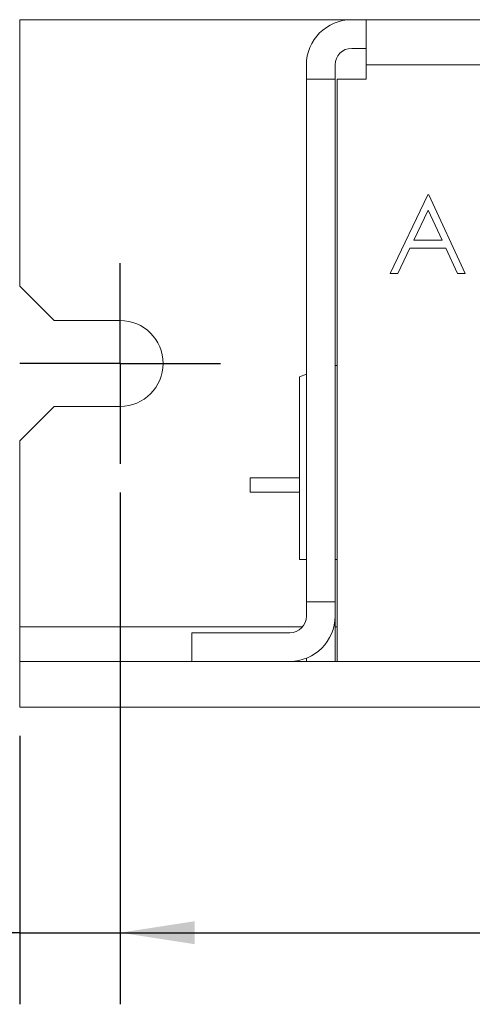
# Model space of a CAD drawing. Header units: inches. Extents: x 0.2 to 16.3, y 0.2 to 11.5.
# Tile 16 of 22: x 5.853 to 6.643, y 2.857 to 4.576. Entities that reach past the tile are written whole.
import ezdxf

# ---------------------------------------------------------------- set-up
doc = ezdxf.new("R2010")
doc.units = ezdxf.units.IN
doc.header["$MEASUREMENT"] = 0
doc.layers.add('FORMAT', color=7, linetype='Continuous')
doc.styles.add('SLDTEXTSTYLE0', font='TXT', dxfattribs={"width": 0.75})
doc.dimstyles.new('SLDDIMSTYLE0', dxfattribs={"dimtxt": 0.125, "dimasz": 0.13, "dimexe": 0, "dimexo": 0.0625, "dimgap": 0.03125, "dimtad": 2, "dimdec": 3, "dimzin": 4, "dimdsep": 46, "dimtxsty": 'Standard', "dimsah": 1, "dimcen": 0.09, "dimadec": 0, "dimazin": 0, "dimtfac": 1, "dimtdec": 3, "dimtofl": 0, "dimtmove": 0, "dimatfit": 3, "dimfxl": 0, "dimtolj": 1, "dimtzin": 12, "dimarcsym": 0})
doc.dimstyles.new('SLDDIMSTYLE2', dxfattribs={"dimtxt": 0.125, "dimasz": 0.13, "dimexe": 0, "dimexo": 0.0625, "dimgap": 0.03125, "dimtad": 2, "dimdec": 3, "dimzin": 12, "dimdsep": 46, "dimtxsty": 'Standard', "dimsah": 1, "dimcen": 0.09, "dimadec": 0, "dimazin": 0, "dimtfac": 1, "dimtdec": 3, "dimtofl": 0, "dimtmove": 0, "dimatfit": 3, "dimfxl": 0, "dimtolj": 1, "dimtzin": 12, "dimarcsym": 0})

# ---------------------------------------------------------------- blocks, each defined once
blk = doc.blocks.new('*D15')
at = {"layer": 'FORMAT'}
for p, q in [((6.0283, 3.751), (6.0283, 2.8573)), ((10.6783, 3.751), (10.6783, 2.8573)), ((6.0283, 2.9823), (10.6783, 2.9823))]:
    blk.add_line(p, q, dxfattribs=at)
for points in [[(6.0283, 2.9823), (6.1583, 2.9623), (6.1583, 3.0023)], [(10.6783, 2.9823), (10.5483, 3.0023), (10.5483, 2.9623)]]:
    blk.add_solid(points, dxfattribs=at)
at = {"layer": 'FORMAT', "insert": (8.1455, 3.1435), "char_height": 0.125, "attachment_point": 1, "style": 'SLDTEXTSTYLE0'}
blk.add_mtext('4.650', dxfattribs=at)
blk = doc.blocks.new('*D16')
at = {"layer": 'FORMAT'}
for p, q in [((6.0283, 3.751), (6.0283, 2.8573)), ((5.8533, 3.326), (5.8533, 2.8573)), ((5.8533, 2.9823), (5.2355, 2.9823)), ((5.8533, 2.9823), (6.0283, 2.9823)), ((6.0283, 2.9823), (6.2783, 2.9823))]:
    blk.add_line(p, q, dxfattribs=at)
for points in [[(5.8533, 2.9823), (5.7233, 3.0023), (5.7233, 2.9623)], [(6.0283, 2.9823), (6.1583, 2.9623), (6.1583, 3.0023)]]:
    blk.add_solid(points, dxfattribs=at)
at = {"layer": 'FORMAT', "insert": (5.298, 3.1435), "char_height": 0.125, "attachment_point": 1, "style": 'SLDTEXTSTYLE0'}
blk.add_mtext('.175', dxfattribs=at)
blk = doc.blocks.new('SW_CENTERMARKSYMBOL_4')
at = {"layer": 'FORMAT', "color": 0}
for p, q in [((0, 0.1), (0, 0.175)), ((0, 0), (0, 0.1)), ((-0.1, 0), (-0.175, 0)), ((0, 0), (-0.1, 0)), ((0, 0), (0, -0.1)), ((0, 0), (0.1, 0)), ((0.1, 0), (0.175, 0)), ((0, -0.1), (0, -0.175))]:
    blk.add_line(p, q, dxfattribs=at)

msp = doc.modelspace()

# ---------------------------------------------------------------- linework, layer by layer
at = {"color": 7, "linetype": 'Continuous', "lineweight": 15}
for p, q in [((5.8533, 4.576), (5.8533, 4.111)), ((6.4323, 4.576), (5.8533, 4.576)), ((6.4323, 4.576), (6.4573, 4.576)), ((6.4573, 4.576), (10.2493, 4.576)), ((6.4573, 4.497), (6.4573, 4.576)), ((6.4323, 4.526), (6.4573, 4.526)), ((6.3533, 4.497), (6.3533, 4.472)), ((6.4033, 4.497), (6.4033, 4.472)), ((6.4573, 4.497), (10.2493, 4.497)), ((6.4573, 4.472), (6.4573, 4.497)), ((6.4033, 4.472), (6.3533, 4.472)), ((6.3533, 4.472), (6.3533, 3.56)), ((6.4033, 4.472), (6.4033, 3.56)), ((6.4068, 3.456), (6.4068, 4.472)), ((6.4068, 4.472), (6.4573, 4.472)), ((6.565, 4.2706), (6.4996, 4.1328)), ((6.5667, 4.2706), (6.565, 4.2706)), ((6.6303, 4.1328), (6.5667, 4.2706)), ((6.5657, 4.2438), (6.5407, 4.1911)), ((6.59, 4.1911), (6.5657, 4.2438)), ((6.5131, 4.1328), (6.534, 4.177)), ((6.534, 4.177), (6.5965, 4.177)), ((6.5407, 4.1911), (6.59, 4.1911)), ((6.5965, 4.177), (6.6169, 4.1328)), ((6.4996, 4.1328), (6.5131, 4.1328)), ((6.6169, 4.1328), (6.6303, 4.1328)), ((5.8533, 4.111), (5.9133, 4.051)), ((5.9133, 4.051), (6.0283, 4.051)), ((6.4033, 3.9726), (6.4068, 3.9726)), ((6.3413, 3.9529), (6.3533, 3.9573)), ((6.3413, 3.634), (6.3413, 3.9529)), ((5.9133, 3.901), (5.8533, 3.841)), ((6.0283, 3.901), (5.9133, 3.901)), ((5.8533, 3.841), (5.8533, 3.516)), ((6.3413, 3.7765), (6.2553, 3.7765)), ((6.2553, 3.7515), (6.2553, 3.7765)), ((6.3413, 3.7515), (6.2553, 3.7515)), ((6.3533, 3.634), (6.3413, 3.634)), ((6.4068, 3.634), (6.4033, 3.634)), ((6.4033, 3.56), (6.3533, 3.56)), ((6.3533, 3.56), (6.3533, 3.535)), ((6.3533, 3.56), (6.3533, 3.535)), ((6.3533, 3.56), (6.3533, 3.535)), ((6.3533, 3.56), (6.3533, 3.535)), ((6.4033, 3.56), (6.4033, 3.535)), ((6.4033, 3.56), (6.4033, 3.456)), ((6.4033, 3.56), (6.4033, 3.535)), ((6.4033, 3.56), (6.4033, 3.456)), ((5.8533, 3.516), (5.8533, 3.456)), ((6.3462, 3.516), (5.8533, 3.516)), ((6.4068, 3.516), (6.4033, 3.516)), ((6.1533, 3.506), (6.1533, 3.456)), ((6.1533, 3.506), (6.3243, 3.506)), ((5.8533, 3.376), (5.8533, 3.456)), ((5.8533, 3.456), (10.8533, 3.456)), ((5.8533, 3.456), (5.9133, 3.456)), ((5.8533, 3.456), (5.9133, 3.456)), ((5.9133, 3.456), (6.0283, 3.456)), ((5.9133, 3.456), (6.0283, 3.456)), ((6.0283, 3.456), (6.1033, 3.456)), ((6.0283, 3.456), (6.1033, 3.456)), ((6.3533, 3.4615), (6.3533, 3.456)), ((6.3533, 3.4615), (6.3533, 3.456)), ((10.2997, 3.456), (6.4068, 3.456)), ((5.8533, 3.376), (10.8533, 3.376)), ((5.8533, 3.376), (5.9133, 3.376)), ((5.8533, 3.376), (5.9133, 3.376)), ((5.9133, 3.376), (6.0283, 3.376)), ((5.9133, 3.376), (6.0283, 3.376)), ((6.0283, 3.376), (6.1033, 3.376)), ((6.0283, 3.376), (6.1033, 3.376))]:
    msp.add_line(p, q, dxfattribs=at)
for centre, radius, start, end in [((6.4323, 4.497), 0.079, 90, 180), ((6.4323, 4.497), 0.029, 90, 180), ((6.0283, 3.976), 0.075, 270, 90), ((6.3243, 3.535), 0.079, 270, 0), ((6.3243, 3.535), 0.029, 270, 0)]:
    msp.add_arc(centre, radius, start, end, dxfattribs=at)

# ---------------------------------------------------------------- block references
at = {"layer": 'FORMAT'}
msp.add_blockref('SW_CENTERMARKSYMBOL_4', (6.0283, 3.976), dxfattribs=at)

# ---------------------------------------------------------------- dimensions: what is measured, and where the dimension line sits
for base, p1, p2, dimstyle, picture, middle in [((6.0283, 2.9823), (5.8533, 3.376), (6.0283, 3.801), 'SLDDIMSTYLE2', '*D16', (5.4596, 2.9823)), ((10.6783, 2.9823), (6.0283, 3.801), (10.6783, 3.801), 'SLDDIMSTYLE0', '*D15', (8.3533, 2.9823))]:
    dim = msp.add_linear_dim(base=base, p1=p1, p2=p2, dimstyle=dimstyle, dxfattribs=at)
    dim.commit()
    dim.dimension.update_dxf_attribs({"geometry": picture, "text_midpoint": middle, "dimtype": 160})

doc.saveas('drawing.dxf')
